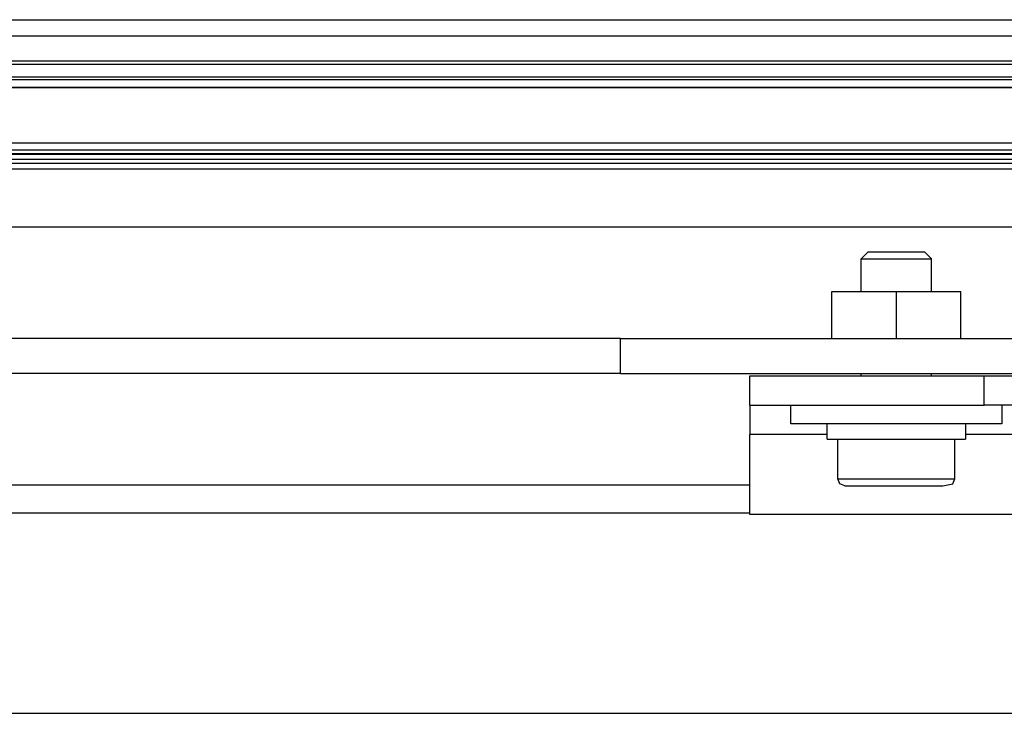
# Model space of a CAD drawing. Header units: millimetres. Extents: x -1168 to 272, y 384 to 518.
# Tile 13 of 25: x -646 to -562, y 458 to 518. Entities that reach past the tile are written whole.
import ezdxf

# ---------------------------------------------------------------- set-up
doc = ezdxf.new("R2010")
doc.units = ezdxf.units.MM

# ---------------------------------------------------------------- blocks, each defined once
blk = doc.blocks.new('Gehaeuseblech-oben-S120__24', base_point=(-1045.224, 413.818))
at = {"color": 1, "linetype": 'Continuous'}
for p, q in [((-583.312, 475.465), (-973.312, 475.465)), ((-1042.781, 458.377), (-512.345, 458.377))]:
    blk.add_line(p, q, dxfattribs=at)
blk = doc.blocks.new('Fuehrung-S120__26', base_point=(-1001.144, 504.868))
at = {"color": 7, "linetype": 'Continuous'}
for p, q in [((-764.374, 517.623), (-435.795, 517.623)), ((-1001.144, 512.733), (-479.673, 512.733)), ((-491.696, 504.868), (-1001.144, 504.868))]:
    blk.add_line(p, q, dxfattribs=at)
at = {"color": 1, "linetype": 'Continuous'}
for p, q in [((140.856, 516.221), (-1001.144, 516.221)), ((140.856, 514.074), (-1001.144, 514.074)), ((140.856, 513.785), (-1001.144, 513.785)), ((-1001.144, 512.733), (-479.673, 512.733)), ((-479.917, 512.489), (-1001.144, 512.489)), ((-1001.144, 506.143), (-491.16, 506.143)), ((-1001.144, 505.716), (-491.462, 505.716)), ((-1001.144, 505.369), (-491.59, 505.369))]:
    blk.add_line(p, q, dxfattribs=at)
blk = doc.blocks.new('Dekorleiste-S120_1__27', base_point=(-1001.144, 506.158))
at = {"color": 1, "linetype": 'Continuous'}
for p, q in [((-1001.144, 511.835), (-480.409, 511.835)), ((-1001.144, 507.1), (-489.985, 507.1)), ((-1001.144, 506.505), (-490.841, 506.505)), ((-491.147, 506.158), (-1001.144, 506.158))]:
    blk.add_line(p, q, dxfattribs=at)
at = {"color": 7, "linetype": 'Continuous'}
blk.add_line((-480.409, 511.835), (-1001.144, 511.835), dxfattribs=at)
blk = doc.blocks.new('Gehaeuse-kpl_-S120__49', base_point=(-1101.344, 384.315))
for name, p in [('Fuehrung-S120__26', (-1001.144, 504.868)), ('Dekorleiste-S120_1__27', (-1001.144, 506.158)), ('Gehaeuseblech-oben-S120__24', (-1045.224, 413.818))]:
    blk.add_blockref(name, p)
blk = doc.blocks.new('Steg__59', base_point=(-1037.215, 483.404))
at = {"color": 7, "linetype": 'Continuous'}
for p, q in [((-576.312, 494.404), (-570.812, 494.404)), ((-576.312, 490.404), (-576.312, 494.404)), ((-570.812, 494.404), (-565.312, 494.404)), ((-570.812, 490.404), (-570.812, 494.404)), ((-565.312, 490.404), (-565.312, 494.404)), ((-594.359, 490.404), (-672.818, 490.404)), ((-594.359, 490.404), (-356.812, 490.404)), ((-594.359, 487.404), (-672.818, 487.404)), ((-594.359, 487.404), (-356.812, 487.404))]:
    blk.add_line(p, q, dxfattribs=at)
at = {"color": 1, "linetype": 'Continuous'}
blk.add_line((-594.359, 487.404), (-594.359, 490.404), dxfattribs=at)
blk = doc.blocks.new('Verstärkung-Brücke__63', base_point=(-1037.215, 432.404))
blk.add_blockref('Steg__59', (-1037.215, 483.404))
blk = doc.blocks.new('Zylinderschraube-3__76', base_point=(-575.812, 477.804))
at = {"color": 7, "linetype": 'Continuous'}
for p, q in [((-573.812, 497.204), (-573.212, 497.804)), ((-573.212, 497.804), (-568.412, 497.804)), ((-568.412, 497.804), (-567.812, 497.204)), ((-573.812, 497.204), (-570.975, 497.204)), ((-573.812, 494.404), (-573.812, 497.204)), ((-570.975, 497.204), (-567.812, 497.204)), ((-567.812, 494.404), (-567.812, 497.204)), ((-573.812, 487.204), (-573.812, 487.404)), ((-567.812, 487.204), (-567.812, 487.404)), ((-575.812, 478.404), (-575.812, 481.804)), ((-565.812, 478.404), (-565.812, 481.804)), ((-575.637, 477.98), (-575.812, 478.404)), ((-565.988, 477.98), (-565.812, 478.404)), ((-575.212, 477.804), (-575.637, 477.98)), ((-575.212, 477.804), (-571.791, 477.804)), ((-571.791, 477.804), (-566.848, 477.804)), ((-566.848, 477.804), (-565.988, 477.98))]:
    blk.add_line(p, q, dxfattribs=at)
at = {"color": 1, "linetype": 'Continuous'}
for p, q in [((-575.812, 478.404), (-571.925, 478.404)), ((-571.925, 478.404), (-565.812, 478.404))]:
    blk.add_line(p, q, dxfattribs=at)
blk = doc.blocks.new('Tragrohr_neigen__77', base_point=(-1144.962, 477.904))
at = {"color": 7, "linetype": 'Continuous'}
for p, q in [((-480.812, 499.904), (-753.312, 499.904)), ((-973.312, 477.904), (-583.312, 477.904))]:
    blk.add_line(p, q, dxfattribs=at)
blk = doc.blocks.new('Rohrschelle-2__80', base_point=(-583.312, 475.354))
at = {"color": 7, "linetype": 'Continuous'}
for p, q in [((-583.312, 484.704), (-583.312, 487.204)), ((-583.312, 487.204), (-563.312, 487.204)), ((-563.312, 487.204), (-553.312, 487.204)), ((-533.312, 487.204), (-553.312, 487.204)), ((-533.312, 484.704), (-533.312, 487.204)), ((-583.312, 484.704), (-583.312, 482.184)), ((-583.312, 484.704), (-563.312, 484.704)), ((-553.312, 484.704), (-563.312, 484.704)), ((-533.312, 484.704), (-553.312, 484.704)), ((-533.312, 484.704), (-533.312, 482.184)), ((-583.312, 475.354), (-583.312, 482.184)), ((-533.312, 475.354), (-533.312, 482.184)), ((-533.312, 475.354), (-583.312, 475.354))]:
    blk.add_line(p, q, dxfattribs=at)
at = {"color": 1, "linetype": 'Continuous'}
for p, q in [((-563.312, 484.704), (-563.312, 487.204)), ((-553.312, 484.704), (-553.312, 487.204)), ((-576.712, 482.184), (-583.312, 482.184)), ((-551.712, 482.184), (-564.912, 482.184)), ((-533.312, 482.184), (-539.912, 482.184))]:
    blk.add_line(p, q, dxfattribs=at)
blk = doc.blocks.new('Träger-neigen__81', base_point=(-1144.962, 475.354))
for name, p in [('Tragrohr_neigen__77', (-1144.962, 477.904)), ('Rohrschelle-2__80', (-583.312, 475.354))]:
    blk.add_blockref(name, p)
blk = doc.blocks.new('05_02357_P_Scheibe_DIN9021_6_4-140HV_1_1_1_1__84', base_point=(-579.812, 483.104))
at = {"color": 7, "linetype": 'Continuous'}
for p, q in [((-579.812, 483.104), (-579.812, 484.704)), ((-561.812, 484.704), (-561.812, 483.104)), ((-561.812, 483.104), (-579.812, 483.104))]:
    blk.add_line(p, q, dxfattribs=at)
blk = doc.blocks.new('Federring_DIN128-A6-10__85', base_point=(-576.712, 481.804))
at = {"color": 7, "linetype": 'Continuous'}
for p, q in [((-576.712, 481.804), (-576.712, 483.104)), ((-564.912, 483.104), (-564.912, 481.804)), ((-576.712, 481.804), (-564.912, 481.804))]:
    blk.add_line(p, q, dxfattribs=at)
blk = doc.blocks.new('Haltebügel-P_O_-S120__108', base_point=(-1167.962, 399.724))
for name, p in [('Träger-neigen__81', (-1144.962, 475.354)), ('Zylinderschraube-3__76', (-575.812, 477.804)), ('Verstärkung-Brücke__63', (-1037.215, 432.404)), ('05_02357_P_Scheibe_DIN9021_6_4-140HV_1_1_1_1__84', (-579.812, 483.104)), ('Federring_DIN128-A6-10__85', (-576.712, 481.804))]:
    blk.add_blockref(name, p)
blk = doc.blocks.new('S120_1__109', base_point=(-1167.962, 384.315))
for name, p in [('Gehaeuse-kpl_-S120__49', (-1101.344, 384.315)), ('Haltebügel-P_O_-S120__108', (-1167.962, 399.724))]:
    blk.add_blockref(name, p)
blk = doc.blocks.new('Drfsicht2', base_point=(-451, 508))
blk.add_blockref('S120_1__109', (-1167.962, 384.315))

msp = doc.modelspace()

# ---------------------------------------------------------------- block references
msp.add_blockref('Drfsicht2', (-451, 508))

doc.saveas('drawing.dxf')
